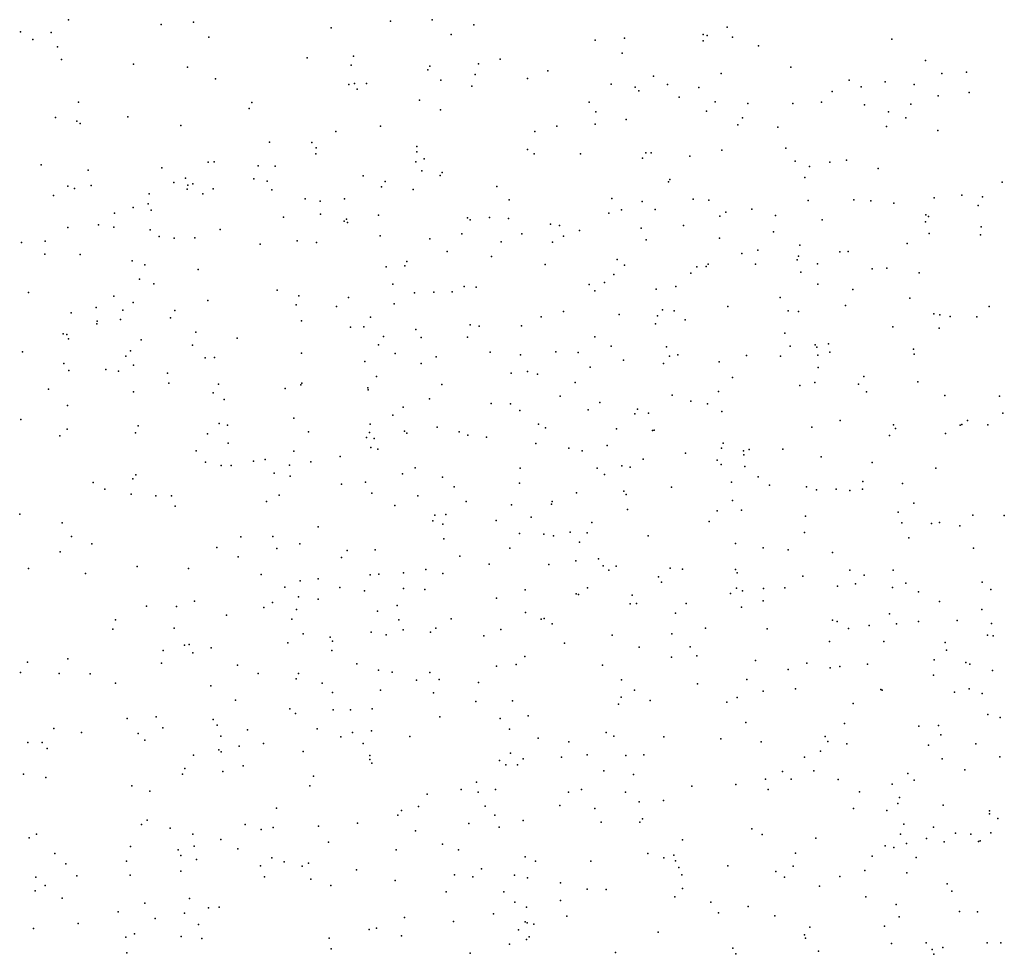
# Model space of a CAD drawing. Header units: metres. Extents: x -25 to 25, y -27.7 to 27.8.
# Tile 124 of 209: x -0.5 to 0.2, y -2.7 to -2. Entities that reach past the tile are written whole.
import ezdxf

# ---------------------------------------------------------------- set-up
doc = ezdxf.new("R2010")
doc.units = ezdxf.units.M

msp = doc.modelspace()

# ---------------------------------------------------------------- linework, layer by layer
for p in [(-0.4645, -1.9994, 23.9213), (-0.3979, -2.0028, 10.6431), (-0.3749, -2.0012, 0.6058), (-0.2337, -2.0004, 0.8593), (-0.2037, -1.9994, -15.5515), (-0.1738, -2.0031, -4.7959), (-0.4989, -2.008, 0.7486), (-0.4768, -2.0086, 10.6939), (-0.2762, -2.0052, 26.4828), (-0.19, -2.0101, 26.3643), (-0.0095, -2.01, -3.3148), (-0.0065, -2.0107, 25.7979), (0.0077, -2.0047, 25.4356), (-0.49, -2.0135, 10.8971), (-0.3639, -2.012, -3.3315), (-0.087, -2.014, 0.1784), (-0.0658, -2.0126, -12.022), (-0.0095, -2.0146, -0.2594), (0.0115, -2.0119, 25.6183), (0.0302, -2.0181, -0.3898), (0.1257, -2.0133, -4.8147), (-0.4724, -2.0188, -3.2951), (-0.2602, -2.0256, 5.2594), (-0.0675, -2.0235, 23.9457), (-0.4695, -2.0279, -26.7746), (-0.4179, -2.0314, -11.543), (-0.2933, -2.0268, 6.283), (-0.2619, -2.0321, -11.5457), (-0.2055, -2.0327, -11.5903), (-0.1704, -2.031, 8.764), (-0.155, -2.0278, 7.7025), (0.15, -2.0286, 5.9688), (-0.3792, -2.0335, 5.1453), (-0.2069, -2.0354, 23.8332), (-0.1729, -2.0388, 21.6006), (-0.1207, -2.0361, 6.384), (0.0034, -2.038, -12.2338), (0.0534, -2.0334, 25.339), (0.1615, -2.0379, 6.3333), (0.1792, -2.0371, -12.5143), (-0.359, -2.0419, -0.4465), (-0.2635, -2.0458, 21.012), (-0.2595, -2.0451, -3.4217), (-0.2508, -2.0451, 7.7216), (-0.1976, -2.0428, 0.3916), (-0.1353, -2.0417, 5.4039), (-0.0754, -2.0457, -22.3136), (-0.0451, -2.0398, 26.0188), (-0.0351, -2.046, -0.0756), (0.0952, -2.0427, 5.7706), (0.1211, -2.0439, 5.8674), (0.1418, -2.0458, 6.1267), (-0.2576, -2.0493, 0.478), (-0.1754, -2.0471, -3.4149), (-0.0583, -2.0478, -11.9604), (-0.0557, -2.0504, 5.5263), (-0.0126, -2.0481, -3.3753), (0.0829, -2.0509, 7.6379), (0.1038, -2.0475, -3.3156), (0.1813, -2.0517, 3.0832), (-0.4572, -2.0585, 7.739), (-0.333, -2.0587, -4.8648), (-0.2128, -2.0572, 9.5203), (-0.0911, -2.0586, -11.8299), (-0.0266, -2.055, -12.0671), (-0.0009, -2.0582, 25.7062), (0.0226, -2.0594, -0.967), (0.0549, -2.0596, 23.7823), (0.0754, -2.0585, -0.4527), (0.1063, -2.0604, 25.2748), (0.1395, -2.06, 23.8171), (0.1591, -2.0541, 25.1568), (-0.3348, -2.063, 7.7306), (-0.1978, -2.0641, 9.6906), (-0.0864, -2.0656, 2.265), (-0.007, -2.065, 5.6181), (0.1234, -2.0656, 6.1913), (-0.4737, -2.0696, -4.9402), (-0.4585, -2.0723, 26.6239), (-0.4561, -2.0738, -3.3933), (-0.422, -2.069, -0.1867), (-0.087, -2.0744, -3.4362), (-0.0647, -2.0709, -4.8057), (0.0153, -2.0747, 25.5323), (0.0188, -2.0699, 6.4481), (0.1357, -2.0697, 2.8809), (-0.3838, -2.0754, -3.4215), (-0.2729, -2.0797, 26.4184), (-0.2407, -2.0757, 5.3089), (-0.1302, -2.0797, -11.7014), (-0.1144, -2.0758, 5.4678), (0.044, -2.0766, 5.7288), (0.122, -2.0761, -12.3993), (0.1587, -2.0789, 6.4499), (-0.3204, -2.0873, 0.5841), (-0.2901, -2.0876, -11.5131), (-0.2872, -2.0955, 10.4512), (-0.2869, -2.0912, -3.4695), (-0.2146, -2.0903, 7.2184), (-0.2146, -2.0941, 26.3071), (-0.1355, -2.0925, 21.4156), (-0.1306, -2.0955, 7.7109), (-0.0975, -2.0957, 23.7518), (-0.0505, -2.0949, 0.0545), (-0.0468, -2.0948, 2.4602), (0.0038, -2.0929, -0.2448), (0.0499, -2.0915, 2.6696), (-0.3643, -2.1016, 0.67), (-0.36, -2.1014, 23.8412), (-0.2155, -2.1013, -4.8438), (-0.2095, -2.0993, -21.0773), (-0.0529, -2.0988, 7.6977), (-0.019, -2.0972, -0.1493), (0.0564, -2.1008, 5.7937), (0.0813, -2.1017, -12.3003), (0.0932, -2.1002, 6.1186), (-0.4839, -2.1036, -11.5164), (-0.4504, -2.1074, 0.8126), (-0.3975, -2.1056, 7.7426), (-0.3285, -2.1042, 14.8403), (-0.3163, -2.1045, 14.7538), (-0.2111, -2.1078, -11.5336), (-0.1966, -2.1089, 5.3847), (0.0667, -2.1048, 5.8693), (0.116, -2.1062, 22.606), (-0.3888, -2.1161, 3.946), (-0.3806, -2.1131, 26.5083), (-0.3753, -2.1172, 3.8273), (-0.3316, -2.1135, 5.2316), (-0.3219, -2.1152, -21.7795), (-0.2532, -2.1113, 14.905), (-0.2374, -2.1154, 2.4005), (-0.1979, -2.1112, 23.7554), (-0.0343, -2.1158, -0.0506), (-0.0333, -2.1141, 25.8567), (0.0634, -2.1126, -3.4383), (0.2048, -2.116, -4.887), (-0.4649, -2.1187, 5.0291), (-0.4602, -2.1204, 3.7944), (-0.4482, -2.1184, 4.0794), (-0.4065, -2.1244, 20.46), (-0.3794, -2.1209, 4.0509), (-0.3789, -2.1182, 5.1677), (-0.368, -2.1243, 7.2785), (-0.3608, -2.1206, 20.6093), (-0.3186, -2.1214, -4.9006), (-0.24, -2.1193, 3.8318), (-0.2174, -2.1212, 14.6661), (-0.1573, -2.1191, 14.7788), (-0.4751, -2.1256, 14.7059), (-0.4074, -2.1315, 14.6201), (-0.2948, -2.1278, 23.7874), (-0.284, -2.1295, 3.7471), (-0.2666, -2.1278, 4.0676), (-0.1485, -2.1287, 3.8574), (-0.0749, -2.1276, 0.1486), (-0.0531, -2.1297, 8.6184), (-0.0166, -2.1281, -11.9486), (-0.0053, -2.1288, 5.734), (0.0658, -2.1291, 6.1957), (0.0985, -2.1286, 25.3588), (0.1107, -2.1292, 6.3353), (0.1273, -2.1311, 23.7154), (0.1562, -2.1271, 25.2559), (0.1759, -2.1253, 22.7832), (0.1908, -2.1264, 8.3597), (-0.4314, -2.1382, 3.6802), (-0.418, -2.134, 4.1408), (-0.4051, -2.1361, 14.9802), (-0.077, -2.1381, 3.861), (-0.0681, -2.1357, 5.6319), (-0.0438, -2.1356, -11.8157), (0.0069, -2.1375, -12.0203), (0.0254, -2.1354, 2.9927), (0.1876, -2.1326, -3.4095), (-0.3104, -2.141, 3.6561), (-0.2838, -2.1388, 14.5694), (-0.2668, -2.1439, 7.7301), (-0.2652, -2.1425, -3.5361), (-0.2644, -2.1448, 4.1435), (-0.2423, -2.1395, 8.8947), (-0.1783, -2.1416, 3.7228), (-0.1765, -2.1429, 4.0836), (-0.1627, -2.1413, 14.9149), (-0.1489, -2.142, -11.5765), (0.0026, -2.1402, 23.6829), (0.0425, -2.1399, 5.9463), (0.0759, -2.1429, 8.4797), (0.1498, -2.1444, -15.4495), (0.1501, -2.1394, 3.307), (0.152, -2.1406, -12.3645), (-0.4648, -2.1485, 7.7469), (-0.443, -2.1465, 19.8924), (-0.432, -2.1482, 23.8484), (-0.4059, -2.1502, -11.4725), (-0.3556, -2.1498, 4.1807), (-0.1189, -2.1461, 3.9843), (-0.1125, -2.1469, 3.7462), (-0.098, -2.1506, 0.2279), (-0.0538, -2.149, 14.8359), (-0.0235, -2.147, 1.2877), (0.0409, -2.1516, -12.1259), (0.1897, -2.1479, -0.5848), (-0.4982, -2.1592, 4.9514), (-0.4811, -2.1583, 0.9583), (-0.3994, -2.155, 4.2472), (-0.3887, -2.1562, 20.1149), (-0.3739, -2.1559, -3.5239), (-0.3006, -2.158, 5.2953), (-0.2866, -2.1593, 0.5855), (-0.2409, -2.1543, 3.6275), (-0.2054, -2.1566, 20.9103), (-0.1824, -2.1531, 15.0113), (-0.1542, -2.1588, 26.1338), (-0.1394, -2.153, 23.6932), (-0.1174, -2.1589, 21.1601), (-0.1096, -2.1547, 3.6764), (-0.0503, -2.1573, 3.9986), (0.0023, -2.1562, 21.915), (0.1526, -2.1527, 1.501), (0.1894, -2.1537, 7.5886), (-0.327, -2.1604, 0.657), (-0.1929, -2.1656, -3.5612), (0.0298, -2.1648, -3.5115), (0.0599, -2.1612, 6.2595), (0.0885, -2.1658, 22.2741), (0.0945, -2.1657, -12.2379), (0.1367, -2.1599, -3.4679), (-0.4814, -2.1675, 26.56), (-0.456, -2.1677, 2.4722), (-0.4188, -2.1724, -5.0033), (-0.2218, -2.1729, -4.9017), (-0.1611, -2.1693, 5.5213), (-0.0712, -2.1715, 4.1026), (0.0182, -2.1671, 7.664), (0.0578, -2.1717, 3.8492), (0.0589, -2.1691, -0.4358), (-0.4098, -2.1752, 5.0351), (-0.3714, -2.1785, 4.3199), (-0.2366, -2.1767, 9.2625), (-0.2234, -2.1759, 14.5188), (-0.1227, -2.175, 2.7362), (-0.0658, -2.1755, -3.5514), (-0.0141, -2.1767, -0.2154), (-0.0074, -2.1763, -11.8801), (-0.0059, -2.1747, 25.6544), (0.0281, -2.1747, 3.1598), (0.0606, -2.1805, 7.4138), (0.0724, -2.1746, -4.8972), (0.1116, -2.178, 6.4348), (0.1223, -2.1775, 6.5467), (-0.4136, -2.1856, 26.4755), (-0.0803, -2.1879, 25.9446), (-0.0736, -2.1822, 14.9829), (-0.0182, -2.1812, 14.661), (0.1454, -2.181, 23.6444), (-0.4033, -2.1888, -0.2925), (-0.3148, -2.1934, 15.1024), (-0.2319, -2.189, 4.2873), (-0.2025, -2.1949, -11.4724), (-0.1894, -2.1946, 0.415), (-0.1807, -2.1908, 7.7143), (-0.1723, -2.1913, 4.2155), (-0.0911, -2.1894, -4.8968), (-0.0871, -2.1939, -11.6178), (-0.0432, -2.1927, -0.0048), (-0.029, -2.1907, -11.7587), (0.0727, -2.189, 3.7208), (0.0977, -2.1928, -3.5204), (-0.4931, -2.1951, 4.5755), (-0.4318, -2.1978, 15.0977), (-0.3645, -2.2007, 0.8139), (-0.2992, -2.1975, 3.5462), (-0.2637, -2.1986, 2.6288), (-0.2164, -2.1954, 3.5494), (0.0458, -2.1987, -27.3937), (0.1387, -2.1992, 3.8904), (-0.4447, -2.2058, 19.6987), (-0.4254, -2.2077, 4.4946), (-0.4181, -2.2023, 10.7502), (-0.3883, -2.2079, 14.4709), (-0.3011, -2.2039, 26.3108), (-0.2724, -2.2051, 4.3437), (-0.2309, -2.2031, 5.4619), (-0.1095, -2.2086, 3.5469), (-0.0385, -2.2075, 25.8221), (-0.0303, -2.2082, -0.1471), (0.0081, -2.205, 4.1249), (0.0514, -2.2082, -12.0363), (0.0588, -2.2087, 3.6151), (0.0926, -2.2044, 25.4281), (0.1955, -2.205, 8.1877), (-0.4625, -2.2097, 4.9108), (-0.4438, -2.2155, -5.0621), (-0.4271, -2.2145, 4.9748), (-0.3913, -2.2132, 23.7699), (-0.2973, -2.2154, 5.3366), (-0.2479, -2.2127, 23.6807), (-0.1257, -2.2124, 6.4958), (-0.0696, -2.2108, 0.1064), (-0.0421, -2.2119, 5.8948), (-0.0223, -2.2147, 6.0416), (0.1558, -2.2103, 25.3285), (0.1602, -2.211, -4.9459), (0.1677, -2.2123, 3.7532), (0.1868, -2.2126, -12.3261), (-0.4441, -2.2175, 4.6553), (-0.2623, -2.22, 19.9269), (-0.2527, -2.2197, 3.4944), (-0.2154, -2.2216, 0.5018), (-0.1765, -2.2183, 0.918), (-0.17, -2.2192, -3.6199), (-0.1398, -2.219, 23.6263), (-0.0436, -2.2175, 14.5302), (0.1264, -2.2198, 3.9892), (0.1596, -2.2206, 6.5132), (-0.4683, -2.2248, -3.5737), (-0.4655, -2.2252, -11.4272), (-0.4644, -2.2282, 23.8185), (-0.4123, -2.229, 3.4965), (-0.3731, -2.2234, 7.7356), (-0.3436, -2.2277, 4.4142), (-0.2385, -2.2266, -11.4083), (-0.2115, -2.2273, 14.4415), (-0.1783, -2.2271, 5.5879), (-0.0871, -2.2269, 0.181), (0.049, -2.2242, -0.9809), (-0.4199, -2.2368, -0.1131), (-0.3756, -2.2328, -3.6107), (-0.2422, -2.2326, 26.2052), (-0.0755, -2.2336, 23.98), (-0.0358, -2.234, -4.9246), (0.053, -2.2336, -3.5826), (0.0707, -2.2326, 6.3698), (0.072, -2.2342, 14.8793), (0.0803, -2.2319, -12.0957), (0.1413, -2.2358, 3.6054), (-0.4974, -2.2376, 3.494), (-0.4233, -2.2408, 4.7899), (-0.3665, -2.2419, 0.8817), (-0.3597, -2.2416, -5.0367), (-0.2974, -2.2386, -4.9957), (-0.2303, -2.2389, 10.3963), (-0.2008, -2.2413, -4.9588), (-0.1621, -2.2378, 0.362), (-0.1403, -2.2397, 4.3283), (-0.115, -2.2376, 5.7455), (-0.099, -2.2382, -3.6305), (-0.0665, -2.2437, 4.2675), (-0.0335, -2.2406, 6.1737), (-0.0277, -2.2398, -3.6201), (0.0215, -2.2402, -11.8727), (0.0459, -2.2408, 14.964), (0.0728, -2.24, -4.9531), (0.0813, -2.2378, -0.4724), (0.1419, -2.2392, 4.0588), (-0.4677, -2.246, 14.4191), (-0.4641, -2.251, 7.7437), (-0.4376, -2.2504, 1.0514), (-0.4285, -2.2515, 15.1807), (-0.4177, -2.2471, 2.675), (-0.2519, -2.2445, 2.8171), (-0.2117, -2.2459, 8.7657), (-0.0905, -2.2485, 15.1142), (-0.0379, -2.2459, 23.5285), (0.0021, -2.2448, 4.2213), (0.073, -2.2489, 3.5372), (-0.3934, -2.253, 4.6961), (-0.2437, -2.2552, 5.5259), (-0.1472, -2.253, 26.0047), (-0.1354, -2.2516, 3.4496), (-0.1282, -2.2537, 3.0363), (0.0115, -2.256, 15.0493), (0.1057, -2.2552, 14.6726), (-0.4788, -2.2645, 1.1315), (-0.3926, -2.26, 0.9729), (-0.3568, -2.2609, 5.2271), (-0.3092, -2.2639, 4.5315), (-0.2979, -2.2613, -3.6621), (-0.2972, -2.2601, -11.3831), (-0.2499, -2.2635, 20.4449), (-0.2495, -2.2648, 4.4607), (-0.1969, -2.2611, 9.5993), (-0.1012, -2.2596, 5.8998), (0.0599, -2.2618, -11.9595), (0.0705, -2.2596, 25.5134), (0.102, -2.2609, 6.4711), (0.1444, -2.2592, 22.5879), (-0.4177, -2.2664, -11.3938), (-0.3607, -2.2671, 6.4246), (-0.3529, -2.2719, 26.3223), (-0.2057, -2.2712, 3.4124), (-0.112, -2.2694, 14.409), (-0.0318, -2.2686, 21.0858), (0.0016, -2.266, 3.4588), (0.1077, -2.2663, 4.1682), (0.1638, -2.269, 4.1192), (0.2029, -2.2693, 3.4519), (-0.4651, -2.2761, 3.4225), (-0.2245, -2.2772, 23.6064), (-0.1615, -2.2746, 9.8911), (-0.1475, -2.2748, 8.6052), (-0.1408, -2.2797, 5.8293), (-0.092, -2.2792, -0.875), (-0.0835, -2.274, 6.0708), (-0.0565, -2.2788, 0.034), (-0.0184, -2.273, 7.5524), (-0.0063, -2.2748, 23.4514), (-0.4985, -2.2861, -3.6307), (-0.3029, -2.2853, -5.0485), (-0.232, -2.2831, -21.1799), (-0.0585, -2.282, 6.2403), (-0.0486, -2.2815, -22.3155), (0.004, -2.2805, 14.4595), (0.2053, -2.2815, -3.5647), (-0.4654, -2.293, -5.1537), (-0.4145, -2.2906, -21.6717), (-0.3563, -2.2889, 4.7524), (-0.3505, -2.2903, 3.3945), (-0.2482, -2.2896, -15.5313), (-0.2002, -2.2916, -3.6969), (-0.1274, -2.2895, 0.2925), (-0.1226, -2.2921, 5.9977), (-0.0716, -2.2929, 4.376), (-0.0447, -2.2938, -0.051), (0.0684, -2.2917, -3.6342), (0.0887, -2.2869, 3.4671), (0.127, -2.2899, 14.5584), (0.1283, -2.2925, 25.4389), (0.1747, -2.2903, -0.5951), (0.176, -2.2898, 23.4134), (0.1799, -2.2869, -27.5298), (0.1946, -2.29, -12.2393), (-0.4706, -2.2979, -26.0538), (-0.4164, -2.2956, 26.3738), (-0.3648, -2.2965, 4.84), (-0.2924, -2.295, 4.6152), (-0.2507, -2.299, 0.6455), (-0.2486, -2.2955, 5.5831), (-0.2453, -2.2998, 9.024), (-0.2235, -2.2946, 5.6531), (-0.2219, -2.296, 0.5598), (-0.1844, -2.2951, -11.4115), (-0.1781, -2.2974, 0.4403), (-0.1648, -2.2989, 20.13), (-0.0457, -2.294, -11.5708), (0.1242, -2.2976, -5.0211), (0.1642, -2.2961, 3.4876), (-0.35, -2.303, -5.0976), (-0.2477, -2.3063, -11.3434), (-0.2426, -2.3075, 15.2572), (-0.1293, -2.3034, 7.6996), (-0.1058, -2.3068, 3.3756), (-0.0783, -2.3047, 25.8377), (0.0036, -2.3066, -0.3236), (0.0048, -2.3031, 8.3781), (0.0236, -2.3076, 6.4026), (0.0477, -2.3075, 21.3031), (-0.373, -2.3085, 5.0363), (-0.3235, -2.3148, 26.2413), (-0.303, -2.3088, 0.8673), (-0.2696, -2.3127, 19.5894), (-0.0961, -2.3086, -3.698), (-0.0525, -2.3147, 7.6781), (-0.0222, -2.3104, 6.3446), (0.0195, -2.3087, -11.7363), (0.0197, -2.3114, 23.3672), (0.0751, -2.3129, 21.4633), (-0.3662, -2.3167, 5.1322), (-0.355, -2.3191, 14.3189), (-0.3477, -2.3192, -3.7001), (-0.3318, -2.3161, 0.3339), (-0.306, -2.319, -0.5607), (-0.2906, -2.3164, 4.691), (-0.2158, -2.3207, 7.7095), (-0.1406, -2.321, -5.0353), (-0.0854, -2.321, 15.2105), (-0.0677, -2.3194, -5.0194), (-0.0618, -2.3203, 14.3539), (0.0006, -2.3153, 3.3621), (0.0035, -2.3183, 4.366), (0.0204, -2.3199, 7.6447), (0.1116, -2.3169, 22.1825), (0.1573, -2.3211, 4.2382), (-0.4184, -2.3288, -11.3546), (-0.4162, -2.3259, 3.3548), (-0.3171, -2.3247, 5.3234), (-0.3054, -2.3269, 5.4139), (-0.225, -2.3251, -5.0568), (-0.1964, -2.3274, 5.8229), (-0.0801, -2.3255, 0.1124), (0.0299, -2.3272, -0.4315), (-0.4467, -2.3313, 2.8806), (-0.4383, -2.336, -3.693), (-0.2686, -2.3325, 23.5566), (-0.2515, -2.331, 0.7078), (-0.188, -2.3345, 5.9012), (-0.1412, -2.3319, 6.1094), (-0.0322, -2.3346, -0.2379), (0.0109, -2.3311, -5.034), (0.0381, -2.3332, 7.7796), (0.0647, -2.3344, 14.4061), (0.0859, -2.336, 4.3403), (0.105, -2.3307, 23.2949), (0.1335, -2.3321, 6.6205), (-0.4195, -2.3397, 15.2842), (-0.4018, -2.3408, -5.187), (-0.3906, -2.341, 7.6126), (-0.3135, -2.3404, -25.4913), (-0.247, -2.3389, 24.0444), (-0.2141, -2.341, 26.0293), (-0.1003, -2.3387, 19.7734), (-0.0664, -2.3375, 23.3514), (-0.0646, -2.34, -11.5079), (0.0717, -2.3366, -11.838), (0.0956, -2.3371, 7.5971), (0.1047, -2.3362, 15.0594), (-0.3879, -2.3484, 0.1112), (-0.3225, -2.345, 4.9098), (-0.2305, -2.3477, 9.2345), (-0.1794, -2.3449, 0.5057), (-0.1468, -2.3473, 23.3791), (-0.1182, -2.3468, 6.238), (-0.1178, -2.3449, 4.5218), (0.0115, -2.3443, -11.6568), (0.1416, -2.3461, -3.659), (-0.4994, -2.354, -5.291), (-0.2019, -2.3547, 0.7364), (-0.1939, -2.3543, 14.2911), (-0.1327, -2.3563, -11.4153), (-0.0637, -2.3506, 0.016), (0.0006, -2.3517, 3.3209), (0.018, -2.3511, 23.2382), (0.0639, -2.3555, 4.4043), (0.1302, -2.3526, 21.8946), (0.1838, -2.3548, 7.5345), (0.2064, -2.355, 4.2791), (-0.4689, -2.3602, 1.2158), (-0.2855, -2.3632, 4.8367), (-0.2033, -2.3589, 9.476), (-0.1962, -2.3613, 0.575), (-0.1579, -2.3585, 0.3637), (-0.0893, -2.3599, 1.0044), (-0.0052, -2.3593, -0.374), (0.1329, -2.3602, -11.9803), (0.1541, -2.3608, 3.3516), (0.16, -2.3601, 23.1908), (0.1746, -2.3624, -12.0713), (-0.4623, -2.3701, 19.2995), (-0.3409, -2.3702, 5.022), (-0.318, -2.3701, 5.2301), (-0.1411, -2.3679, 7.6714), (-0.1237, -2.3683, 19.5739), (-0.1167, -2.3696, -27.1195), (-0.1049, -2.367, 0.2002), (-0.0925, -2.3675, 20.5605), (-0.0488, -2.3695, -0.1505), (0.0631, -2.3672, 1.3487), (0.1379, -2.3711, 21.6316), (-0.4476, -2.3754, 26.3212), (-0.3582, -2.378, 23.5865), (-0.2985, -2.3752, -11.3092), (-0.1954, -2.3718, 6.0593), (-0.148, -2.3784, 10.2712), (-0.0982, -2.3742, 14.2917), (0.0136, -2.3751, -3.7284), (0.0335, -2.3782, 4.4682), (0.1842, -2.3784, 25.4017), (-0.4705, -2.381, 3.2991), (-0.3429, -2.3846, 3.2725), (-0.3151, -2.3787, 0.9743), (-0.2688, -2.385, 5.7694), (-0.2647, -2.3801, 3.2674), (-0.2445, -2.3796, 5.8567), (-0.1838, -2.3841, 4.6818), (0.0515, -2.3797, 25.6065), (0.0832, -2.3815, -0.5293), (-0.4153, -2.3915, 1.1626), (-0.1629, -2.3898, -3.7677), (-0.1202, -2.3901, 10.0575), (-0.1007, -2.3875, -5.1105), (-0.0846, -2.386, 6.3457), (-0.0811, -2.391, 6.6257), (-0.0719, -2.3913, 25.8228), (-0.4932, -2.3929, -5.3541), (-0.4522, -2.3966, -3.743), (-0.3784, -2.3931, 7.7093), (-0.3263, -2.3972, 10.6584), (-0.2481, -2.3975, 5.9351), (-0.2419, -2.3971, -5.154), (-0.2243, -2.3961, 0.7204), (-0.2083, -2.3938, 4.7819), (-0.1961, -2.3966, 23.3046), (-0.0772, -2.3943, -11.4439), (-0.0416, -2.399, 20.0588), (-0.0331, -2.3927, 6.4196), (-0.0242, -2.3934, 7.9245), (0.0137, -2.3938, 25.682), (0.015, -2.3961, 3.2533), (0.062, -2.3984, 20.9999), (0.0956, -2.3941, -11.7922), (0.106, -2.3978, 23.127), (0.1268, -2.3942, -5.1334), (-0.3094, -2.4064, -26.3975), (-0.2984, -2.4018, 15.344), (-0.2854, -2.4003, 4.9741), (-0.2698, -2.4066, 14.228), (-0.0393, -2.4028, -0.287), (0.0868, -2.4057, 15.1643), (0.0998, -2.4041, 6.5625), (0.1262, -2.4066, 4.4231), (0.1359, -2.4036, 25.4951), (0.1905, -2.4027, 1.4684), (-0.2996, -2.4133, 5.4497), (-0.2522, -2.409, -3.7838), (-0.2243, -2.4074, -11.2729), (-0.2091, -2.408, 3.2271), (-0.137, -2.4082, 0.2853), (-0.1005, -2.4112, 3.2201), (-0.0988, -2.4116, 0.1204), (-0.0924, -2.4068, 23.177), (-0.0604, -2.4122, 7.6335), (0.0101, -2.4109, 4.5344), (0.0145, -2.407, 7.6064), (0.0188, -2.4089, -5.1323), (0.0339, -2.4074, -27.2655), (0.0491, -2.4069, -0.9595), (0.1449, -2.4098, 3.2644), (0.1968, -2.4081, 23.6699), (-0.4084, -2.42, 15.3617), (-0.3871, -2.4202, -5.3226), (-0.3742, -2.4165, -3.7657), (-0.3182, -2.4173, 5.6948), (-0.2854, -2.4149, 7.6943), (-0.2288, -2.4195, 7.7933), (-0.1577, -2.4142, 0.4742), (-0.0618, -2.4184, 20.3451), (-0.0573, -2.418, 15.296), (-0.0217, -2.4181, -11.4937), (0.018, -2.4207, 15.2501), (0.0336, -2.4163, -0.4878), (0.1599, -2.4167, -11.9308), (-0.3511, -2.4264, 1.0969), (-0.3243, -2.4209, -21.8109), (-0.3009, -2.4225, 5.2999), (-0.2428, -2.4235, -0.6715), (-0.1369, -2.4245, -21.3105), (-0.0293, -2.425, -0.3949), (0.1242, -2.4256, -0.6096), (0.1903, -2.4224, -12.0011), (-0.4307, -2.4297, 26.2385), (-0.3044, -2.4294, -5.2828), (-0.2276, -2.4297, 19.237), (-0.19, -2.4291, -5.2132), (-0.1256, -2.4294, 25.8976), (-0.1234, -2.4289, -0.8137), (-0.1178, -2.4328, 9.8748), (0.0833, -2.4301, -3.7516), (0.0866, -2.431, 23.8119), (0.1095, -2.4339, 7.5353), (0.1292, -2.4328, 21.1446), (0.1448, -2.4311, 6.6266), (0.1725, -2.4302, -3.7203), (0.1973, -2.4325, 21.7767), (-0.4326, -2.4364, 23.6019), (-0.3886, -2.4359, -0.2772), (-0.2962, -2.4398, 5.8894), (-0.2474, -2.4386, 6.0966), (-0.2368, -2.4406, 8.73), (-0.2245, -2.4371, 4.9423), (-0.2049, -2.4386, 15.3634), (-0.201, -2.4358, 23.2084), (-0.1667, -2.4414, 0.6022), (-0.1544, -2.4367, 7.6491), (-0.0746, -2.4408, -0.0418), (-0.032, -2.4398, 23.0926), (-0.0077, -2.4358, -3.78), (0.0363, -2.4362, -11.6093), (0.0948, -2.436, 14.2941), (0.1944, -2.4407, 4.4075), (0.1984, -2.4413, -0.6895), (-0.3813, -2.4481, 26.1692), (-0.378, -2.4474, 23.4774), (-0.3073, -2.4464, 3.1943), (-0.2769, -2.4422, 6.0168), (-0.2751, -2.4451, 0.954), (-0.1089, -2.4466, 4.6975), (0.081, -2.4454, -5.2202), (0.12, -2.4454, 3.2052), (0.1639, -2.446, 21.2977), (-0.3965, -2.4519, -0.0888), (-0.3752, -2.4535, 19.0672), (-0.3622, -2.45, 6.6004), (-0.2757, -2.4517, 23.3031), (-0.1372, -2.4561, 23.1217), (-0.0554, -2.4495, 19.3923), (-0.0189, -2.4492, 14.2343), (-0.014, -2.4557, 4.6236), (0.1649, -2.4516, -11.8692), (-0.4937, -2.4601, 7.6947), (-0.4649, -2.4578, 10.8666), (-0.3978, -2.461, 1.1914), (-0.3433, -2.4624, 5.7508), (-0.2578, -2.4614, 7.9412), (-0.1576, -2.4631, 4.8665), (-0.1435, -2.4619, 9.6907), (-0.0817, -2.4624, 3.1604), (-0.0322, -2.4567, -5.2111), (0.028, -2.459, 19.7626), (0.0648, -2.461, -0.5569), (0.1083, -2.4616, 4.5123), (0.1562, -2.4586, -5.2345), (0.1789, -2.4604, 3.4834), (0.1816, -2.4616, 22.7656), (-0.4989, -2.4675, -5.6004), (-0.4711, -2.4683, 3.1668), (-0.4489, -2.4685, 1.2697), (-0.3284, -2.4683, -5.4202), (-0.2996, -2.4682, 1.0444), (-0.2422, -2.4659, 5.0235), (-0.2323, -2.4674, 6.2334), (-0.2054, -2.4676, 0.7841), (0.0514, -2.4654, 4.5735), (0.0815, -2.4643, -11.6833), (0.0885, -2.4633, 25.593), (0.1556, -2.4694, -11.801), (0.198, -2.4661, -22.5023), (-0.4308, -2.4753, -11.284), (-0.3625, -2.4771, -5.4968), (-0.3012, -2.4721, -0.5353), (-0.2826, -2.4753, 15.4096), (-0.215, -2.4732, 25.9626), (-0.1986, -2.4727, 8.3502), (-0.1705, -2.4747, 3.1499), (-0.0679, -2.4729, -3.8189), (-0.0136, -2.4756, 3.4956), (0.0218, -2.4725, 23.0123), (-0.2751, -2.4819, -11.2059), (-0.2407, -2.4802, 0.4931), (-0.2028, -2.4821, -11.2326), (-0.0587, -2.4802, -0.2573), (0.0336, -2.4809, 19.5571), (0.0568, -2.4794, 3.1538), (0.1179, -2.4797, 15.2205), (0.1188, -2.4802, 22.9921), (0.1708, -2.4816, 4.4831), (0.1811, -2.4794, 13.0167), (0.1906, -2.4827, 13.2481), (-0.3448, -2.4874, 5.8374), (-0.1725, -2.4885, 6.3415), (-0.1461, -2.488, 0.4779), (-0.0701, -2.4903, -5.3083), (-0.0683, -2.4852, -0.1863), (-0.0474, -2.4877, 4.6948), (0.0075, -2.4889, -5.2949), (0.0149, -2.4855, 6.5415), (0.098, -2.4898, -5.2866), (-0.3058, -2.4937, -3.8358), (-0.3016, -2.4969, 14.1534), (-0.2746, -2.4943, 23.2035), (-0.2622, -2.4943, 3.1326), (-0.2467, -2.4936, -5.4232), (0.1947, -2.4978, -3.7673), (-0.4224, -2.5005, -3.8328), (-0.4016, -2.4994, 23.4147), (-0.3606, -2.5013, 5.6118), (-0.3578, -2.5053, 23.3301), (-0.1982, -2.4994, 7.6462), (-0.155, -2.5005, -5.3754), (-0.1349, -2.4987, 0.2939), (0.021, -2.5035, 6.6945), (0.0918, -2.5042, -0.62), (0.2035, -2.4998, 15.161), (-0.4749, -2.5078, 14.1606), (-0.4551, -2.5107, -5.7772), (-0.4145, -2.5113, 7.679), (-0.3967, -2.5073, -5.6724), (-0.3362, -2.5088, -5.5901), (-0.2861, -2.508, 6.173), (-0.2608, -2.5106, -5.5083), (-0.2472, -2.5095, 0.9544), (-0.1484, -2.5082, 10.4144), (-0.0791, -2.5105, 6.4665), (0.1452, -2.5061, 6.6869), (0.1593, -2.5056, -1.0066), (0.1608, -2.5124, 14.2053), (-0.4935, -2.5177, 3.1424), (-0.4833, -2.5178, 26.173), (-0.4097, -2.516, 26.1225), (-0.3553, -2.5132, 18.9065), (-0.3247, -2.5186, 26.0474), (-0.2692, -2.5138, 3.4127), (-0.2531, -2.5185, -25.1746), (-0.2197, -2.5136, 9.1887), (-0.1278, -2.5148, 4.9075), (-0.1058, -2.5174, 0.0703), (-0.0736, -2.5132, -25.6849), (-0.0377, -2.5137, 14.1686), (0.0032, -2.5152, 25.7261), (0.0321, -2.5174, -11.52), (0.0781, -2.5134, 20.6288), (0.0798, -2.517, 15.2889), (0.0935, -2.5187, 7.4855), (0.1521, -2.5196, 3.1205), (0.186, -2.5187, -5.3078), (-0.4798, -2.5222, 23.5305), (-0.3566, -2.5231, 5.5388), (-0.3549, -2.5246, 10.7527), (-0.342, -2.5203, 6.0456), (-0.2962, -2.5243, 7.6574), (-0.1475, -2.5254, 19.0257), (-0.0927, -2.5266, -11.3075), (-0.052, -2.5267, 22.9777), (0.0747, -2.524, -11.6002), (-0.3747, -2.5269, 1.2034), (-0.2485, -2.5299, 5.149), (-0.2484, -2.527, -3.8658), (-0.247, -2.5325, 6.2975), (-0.1555, -2.5308, 3.0796), (-0.1385, -2.5296, -3.8604), (-0.1111, -2.5283, -5.4234), (-0.0648, -2.5271, 10.1525), (0.0631, -2.5283, 6.6222), (0.1619, -2.5296, 4.5544), (0.2032, -2.5281, 12.8), (-0.4966, -2.5404, -11.2824), (-0.3827, -2.5406, 5.8637), (-0.3811, -2.5365, -21.5252), (-0.3538, -2.5385, 0.0631), (-0.3392, -2.5345, 8.153), (-0.1509, -2.5339, 0.68), (-0.1425, -2.5339, 0.5367), (-0.0806, -2.538, 25.8206), (-0.0595, -2.5407, -0.4022), (0.0474, -2.5386, -3.8389), (0.0699, -2.5382, 1.2326), (0.1372, -2.54, -0.691), (0.178, -2.5373, 22.3865), (-0.4807, -2.543, 7.6586), (-0.2887, -2.5419, 5.2739), (-0.172, -2.5462, 23.0113), (0.014, -2.5478, 3.0565), (0.0351, -2.5441, -5.3539), (0.0535, -2.5441, 4.6778), (0.0873, -2.5443, 19.321), (0.1259, -2.5477, 13.1023), (0.1419, -2.5448, -11.6882), (-0.4191, -2.5488, 1.2779), (-0.406, -2.5528, 3.0735), (-0.2915, -2.5488, 1.0881), (-0.2073, -2.5548, 6.3725), (-0.183, -2.5516, -11.1831), (-0.1708, -2.5535, 5.0377), (-0.1584, -2.5514, 7.5955), (-0.1059, -2.5533, -0.021), (-0.0966, -2.5515, -0.1022), (-0.0651, -2.5534, 4.8483), (-0.0176, -2.5492, -11.3802), (0.0371, -2.5515, -0.5969), (0.1027, -2.5532, 3.0633), (-0.0554, -2.5603, 23.9002), (-0.0379, -2.5593, -0.4989), (0.13, -2.5615, 19.7054), (0.1312, -2.5573, 12.9943), (-0.3153, -2.5649, -3.8898), (-0.2258, -2.5665, 6.7329), (-0.2136, -2.5638, 3.0329), (-0.1657, -2.5635, 0.7653), (-0.1121, -2.5629, 3.0307), (-0.0871, -2.5652, -0.2373), (0.0983, -2.5651, -25.4918), (0.1223, -2.5666, 13.1852), (0.1626, -2.5627, 6.7172), (0.1959, -2.5668, -0.7639), (0.1959, -2.5689, -11.7546), (-0.4081, -2.5734, 23.276), (-0.2572, -2.5757, -15.5464), (-0.2284, -2.57, -11.133), (-0.1775, -2.5759, 0.8354), (-0.1587, -2.5699, 14.1082), (-0.1386, -2.5738, 0.209), (-0.0826, -2.5749, -0.3114), (-0.0548, -2.5749, 0.8009), (-0.053, -2.5725, 6.5636), (0.2018, -2.5724, 11.149), (-0.4121, -2.5767, -11.213), (-0.3916, -2.5793, -5.7436), (-0.3378, -2.5767, 18.7019), (-0.3263, -2.5802, 23.1379), (-0.3176, -2.5788, -5.6396), (-0.2853, -2.5778, 7.6111), (-0.2156, -2.5812, 10.5827), (-0.1556, -2.5785, 15.4497), (0.0255, -2.5797, 4.7519), (0.1343, -2.5763, -5.3576), (0.1556, -2.5785, 14.1162), (0.1713, -2.5828, 13.4059), (0.1967, -2.5826, 1.3571), (-0.4925, -2.5861, 14.1136), (-0.4874, -2.5835, 15.5158), (-0.3754, -2.5836, 24.0492), (-0.3551, -2.5874, 14.0936), (-0.2781, -2.5892, 2.9994), (-0.0242, -2.5876, 7.5073), (0.0329, -2.5838, -0.9126), (0.0714, -2.5863, 7.4219), (0.132, -2.5835, -11.6281), (0.1506, -2.5866, 12.8355), (0.1633, -2.589, -3.8365), (0.1825, -2.5836, -28.2338), (0.1878, -2.5889, 11.2882), (0.1892, -2.5883, 4.5949), (-0.4199, -2.5924, 5.828), (-0.3858, -2.5948, 6.1063), (-0.3743, -2.5922, 3.0055), (-0.3431, -2.5941, 6.2384), (-0.2295, -2.5948, -5.5918), (-0.1963, -2.5907, 25.9432), (-0.1848, -2.5948, 18.7925), (0.0568, -2.5972, -11.4935), (0.121, -2.5919, 19.9572), (0.1273, -2.5931, 7.362), (0.1363, -2.5903, 4.6497), (-0.4741, -2.5975, 23.3931), (-0.4229, -2.603, 5.9633), (-0.3838, -2.5988, 7.6052), (-0.3727, -2.6018, 15.5247), (-0.3187, -2.6005, 8.292), (-0.3097, -2.6033, -11.1463), (-0.2923, -2.6044, 26.003), (-0.1371, -2.5998, 0.6044), (-0.1297, -2.603, 0.0287), (-0.0899, -2.6029, 4.962), (-0.0491, -2.5974, 15.4292), (-0.0376, -2.6004, 9.8742), (-0.0306, -2.5986, -11.2897), (-0.0292, -2.6026, 25.7952), (0.1117, -2.5993, 13.2754), (0.1431, -2.6002, 6.8256), (-0.4663, -2.6049, -3.9103), (-0.384, -2.6101, 5.7122), (-0.3269, -2.6063, 1.1528), (-0.297, -2.6065, 5.3744), (-0.2579, -2.6092, 5.2531), (-0.1683, -2.6083, -11.1364), (-0.0269, -2.6075, 14.0835), (0.0081, -2.6063, -5.4106), (0.0427, -2.6104, 25.7152), (0.0551, -2.6065, 15.3842), (0.1064, -2.6095, 12.9268), (0.1366, -2.6112, 19.1516), (-0.4878, -2.6144, 1.3984), (-0.4584, -2.6133, 2.9821), (-0.4201, -2.6129, 1.3136), (-0.324, -2.6142, 5.5026), (-0.2908, -2.6157, 6.345), (-0.2302, -2.6168, 0.3738), (-0.1876, -2.6128, 5.1513), (-0.1746, -2.6141, 6.4849), (-0.1446, -2.613, 0.1038), (-0.1353, -2.6148, -21.4708), (-0.1117, -2.6185, 6.5648), (-0.0247, -2.6128, 6.6319), (0.0488, -2.6143, 1.0442), (0.0884, -2.6138, 14.0796), (-0.4883, -2.6241, -5.8131), (-0.4811, -2.6203, 8.0944), (-0.2763, -2.6204, 8.4442), (-0.1938, -2.6248, 0.9059), (-0.1524, -2.625, 0.2873), (-0.0926, -2.6229, -26.049), (-0.0789, -2.6233, -11.2088), (-0.0244, -2.6226, 2.9467), (0.0739, -2.6209, 13.0893), (0.1655, -2.6191, 23.5639), (0.1689, -2.6243, 7.235), (-0.4689, -2.6294, 23.3104), (-0.3776, -2.6297, 5.5843), (-0.1445, -2.6322, 22.9091), (-0.1118, -2.6312, 7.5038), (-0.0298, -2.6284, 6.799), (-0.0039, -2.6324, 4.8664), (0.1071, -2.6284, -15.5331), (-0.4287, -2.6392, 18.5432), (-0.4096, -2.6329, -5.8021), (-0.3641, -2.6364, 2.9356), (-0.3563, -2.6359, 3.5503), (-0.1361, -2.6359, -5.5372), (0.0227, -2.6353, 6.7298), (0.129, -2.6339, -11.5688), (0.1744, -2.6391, 11.4591), (0.1872, -2.6392, 7.0419), (-0.4024, -2.6439, 6.206), (-0.3813, -2.6402, -11.165), (-0.2235, -2.6434, -3.9496), (-0.1885, -2.6462, 7.5275), (-0.1598, -2.6406, 0.8121), (-0.137, -2.6463, -0.0389), (-0.1071, -2.6424, 5.0455), (0.0015, -2.6399, 3.5489), (0.0418, -2.6422, 2.9305), (0.131, -2.6427, 22.8396), (-0.4895, -2.6512, 26.1086), (-0.4576, -2.6477, 6.0343), (-0.3713, -2.6484, 26.0648), (-0.2489, -2.6518, -5.6567), (-0.2436, -2.6509, 1.0119), (-0.1419, -2.6522, 2.9043), (-0.1356, -2.6472, 0.4533), (-0.1308, -2.6481, -3.9458), (-0.0418, -2.6537, -3.9433), (0.0671, -2.6502, 12.9995), (0.1204, -2.6494, 2.9331), (-0.4233, -2.6573, 7.5626), (-0.417, -2.6551, 15.5929), (-0.3837, -2.657, 5.6553), (-0.3688, -2.6584, -0.1894), (-0.2775, -2.658, 1.0935), (-0.2257, -2.6564, 15.5571), (-0.1362, -2.6591, 25.9111), (-0.1342, -2.6572, 0.535), (0.0632, -2.6558, -11.4484), (0.0638, -2.6582, 13.2254), (-0.2762, -2.6658, 6.429), (-0.1483, -2.6624, 0.3505), (0.0117, -2.6653, -11.3178), (0.0731, -2.6674, 13.3175), (0.1255, -2.662, 6.962), (0.1503, -2.6614, 4.718), (0.1547, -2.6663, 13.5133), (0.1624, -2.6649, 15.3718), (0.1941, -2.6615, 20.619), (0.2038, -2.6614, 11.0242), (-0.4227, -2.6686, 23.1495), (-0.1765, -2.6689, 14.0233), (-0.0722, -2.6685, -21.9704), (0.0139, -2.6694, 7.3522), (0.156, -2.6697, 11.266)]:
    msp.add_point(p)

doc.saveas('drawing.dxf')
